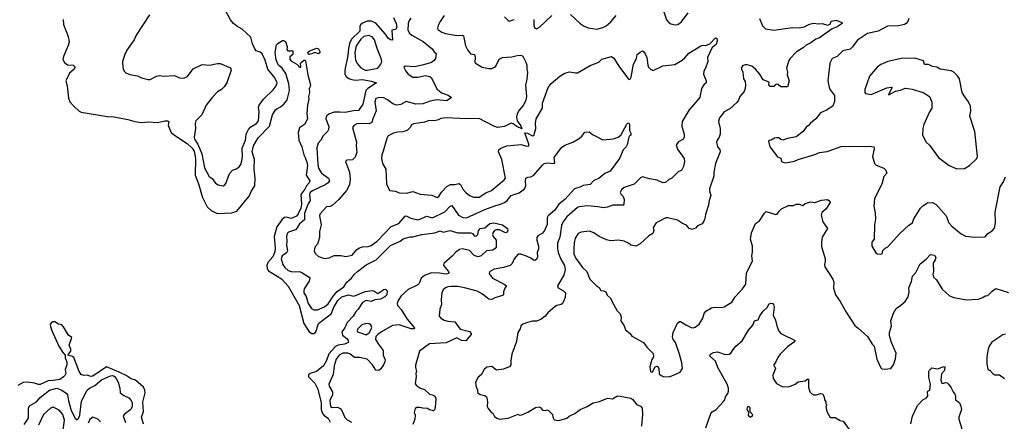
# Model space of a CAD drawing. Extents: x 2087054 to 2277909, y 548907 to 753496.
# Tile 233 of 256: x 2142673 to 2152793, y 668643 to 672774. Entities that reach past the tile are written whole.
import ezdxf

# ---------------------------------------------------------------- set-up
doc = ezdxf.new("R2010")
doc.units = 0

msp = doc.modelspace()

# ---------------------------------------------------------------- linework, layer by layer
at = {"layer": '0CON20XD'}
for points in [[(2144006, 672824), (2143869, 672615), (2143849, 672565), (2143775, 672461), (2143754, 672416), (2143731, 672345), (2143731, 672325), (2143738, 672265), (2143750, 672240), (2143765, 672226), (2143805, 672210), (2143884, 672196), (2143924, 672174), (2143995, 672158), (2144015, 672160), (2144078, 672192), (2144115, 672201), (2144155, 672194), (2144265, 672199), (2144317, 672177), (2144345, 672172), (2144367, 672175), (2144399, 672191), (2144455, 672269), (2144547, 672313), (2144625, 672307), (2144707, 672323), (2144735, 672322), (2144839, 672279), (2144847, 672255), (2144803, 672125), (2144775, 672082), (2144748, 672055), (2144705, 672032), (2144652, 671975), (2144591, 671895), (2144545, 671794), (2144484, 671735), (2144477, 671705), (2144480, 671655), (2144466, 671565), (2144471, 671545), (2144505, 671495), (2144546, 671395), (2144571, 671251), (2144621, 671161), (2144650, 671140), (2144685, 671094), (2144714, 671074), (2144765, 671064), (2144780, 671075), (2144795, 671097), (2144818, 671165), (2144834, 671195), (2144861, 671225), (2144895, 671236), (2144929, 671261), (2144946, 671284), (2144958, 671322), (2144964, 671366), (2144959, 671451), (2144995, 671535), (2145001, 671595), (2145026, 671644), (2145049, 671671), (2145106, 671705), (2145127, 671733), (2145134, 671825), (2145128, 671875), (2145134, 671895), (2145178, 671955), (2145278, 672052), (2145309, 672095), (2145318, 672125), (2145296, 672175), (2145222, 672265), (2145195, 672358), (2145165, 672421), (2145145, 672439), (2145105, 672454), (2145090, 672475), (2145067, 672527), (2145048, 672595), (2144961, 672675), (2144905, 672706), (2144872, 672735), (2144841, 672771), (2144791, 672861)], [(2149266, 672935), (2149322, 672772), (2149344, 672744), (2149365, 672730), (2149415, 672720), (2149436, 672724), (2149475, 672753), (2149544, 672845)], [(2143121, 672775), (2143123, 672723), (2143172, 672602), (2143182, 672545), (2143173, 672507), (2143122, 672395), (2143116, 672365), (2143133, 672335), (2143165, 672311), (2143222, 672305), (2143243, 672285), (2143229, 672261), (2143186, 672224), (2143146, 672145), (2143160, 672095), (2143175, 671965), (2143188, 671928), (2143225, 671886), (2143283, 671833), (2143305, 671821), (2143575, 671777), (2143645, 671775), (2143785, 671746)], [(2146516, 672796), (2146543, 672735), (2146549, 672695), (2146537, 672673), (2146499, 672665), (2146506, 672564), (2146485, 672565), (2146459, 672585), (2146433, 672625), (2146335, 672738), (2146288, 672758), (2146245, 672758), (2146195, 672738), (2146175, 672721), (2146168, 672705), (2146170, 672655), (2146083, 672575), (2146062, 672528), (2146053, 672477)], [(2146692, 672788), (2146676, 672764), (2146666, 672735), (2146663, 672665), (2146678, 672635), (2146702, 672615), (2146820, 672550), (2146911, 672475), (2146932, 672442), (2146952, 672425), (2146947, 672375), (2146933, 672355), (2146907, 672335), (2146825, 672309), (2146735, 672290), (2146635, 672294), (2146621, 672285), (2146641, 672245), (2146666, 672215), (2146715, 672181), (2146765, 672181), (2146845, 672198), (2146890, 672190), (2146904, 672175), (2146961, 672061), (2147010, 672020), (2147077, 671997), (2147110, 671975), (2147065, 671938), (2146961, 671949), (2146893, 671937), (2146815, 671907), (2146745, 671906), (2146645, 671932), (2146589, 671901), (2146545, 671896), (2146507, 671907), (2146455, 671949), (2146415, 671969), (2146375, 671975), (2146335, 671964), (2146324, 671925), (2146337, 671835), (2146302, 671755), (2146292, 671715), (2146265, 671703), (2146185, 671707), (2146139, 671701), (2146107, 671685), (2146093, 671665), (2146134, 671515), (2146131, 671479), (2146139, 671411), (2146121, 671359)], [(2147036, 672815), (2146994, 672756), (2146974, 672715), (2146967, 672685), (2146972, 672672), (2147013, 672645), (2147051, 672631), (2147165, 672612), (2147224, 672614), (2147236, 672606), (2147256, 672505), (2147274, 672464), (2147305, 672423), (2147346, 672415), (2147353, 672385), (2147351, 672335), (2147358, 672325), (2147428, 672285), (2147495, 672272), (2147525, 672273), (2147552, 672285), (2147566, 672295), (2147602, 672368), (2147634, 672386), (2147730, 672390), (2147785, 672407), (2147825, 672408), (2147845, 672398), (2147876, 672336), (2147884, 672305), (2147884, 672265), (2147891, 672235), (2147885, 672160), (2147871, 672105), (2147881, 671985), (2147873, 671937), (2147849, 671891), (2147807, 671843), (2147786, 671804), (2147778, 671775), (2147785, 671735), (2147825, 671681), (2147835, 671650), (2147784, 671675), (2147745, 671703), (2147725, 671709), (2147655, 671674), (2147585, 671666), (2147545, 671678), (2147395, 671759), (2147265, 671755), (2147055, 671765), (2147002, 671758), (2146978, 671745), (2146935, 671734), (2146885, 671736), (2146835, 671719), (2146725, 671704), (2146704, 671695), (2146686, 671665), (2146655, 671633), (2146611, 671619), (2146555, 671616), (2146515, 671607), (2146462, 671578), (2146445, 671552), (2146410, 671420), (2146394, 671384), (2146391, 671345), (2146401, 671295), (2146436, 671236), (2146442, 671085), (2146475, 671018), (2146535, 671010), (2146575, 670992), (2146650, 670990), (2146715, 671006), (2146790, 670980), (2146908, 670968), (2146965, 670946), (2146981, 670955), (2147009, 671001), (2147062, 671058), (2147102, 671078), (2147145, 671080), (2147185, 671090), (2147205, 671080), (2147229, 671029), (2147260, 670995), (2147297, 670967), (2147340, 670950), (2147395, 670949), (2147465, 670993), (2147524, 671016), (2147651, 671125), (2147667, 671145), (2147628, 671335), (2147593, 671415), (2147598, 671435), (2147618, 671452), (2147680, 671475), (2147825, 671489), (2147885, 671474), (2147905, 671478), (2147907, 671495), (2147865, 671610), (2147893, 671605), (2147945, 671578), (2147958, 671582), (2147977, 671655), (2147976, 671705), (2147983, 671755), (2148048, 671865), (2148046, 671915), (2148104, 672075), (2148135, 672119), (2148225, 672194), (2148275, 672222), (2148324, 672236), (2148385, 672226), (2148405, 672228), (2148535, 672301), (2148624, 672336), (2148655, 672366), (2148754, 672396), (2148778, 672378), (2148837, 672287), (2148935, 672159), (2148947, 672163), (2148959, 672182), (2148982, 672315), (2149014, 672375), (2149021, 672415), (2149049, 672441), (2149075, 672452), (2149085, 672448), (2149102, 672422), (2149120, 672385), (2149128, 672305), (2149135, 672287), (2149157, 672265), (2149185, 672252), (2149285, 672299), (2149405, 672313), (2149482, 672358), (2149508, 672382), (2149552, 672428), (2149675, 672504), (2149695, 672510), (2149725, 672508), (2149766, 672524), (2149825, 672586), (2149837, 672585), (2149841, 672552), (2149833, 672517), (2149792, 672488), (2149744, 672385), (2149747, 672345), (2149723, 672275), (2149706, 672245), (2149701, 672215), (2149729, 672145), (2149730, 672125), (2149705, 672103), (2149680, 672065), (2149664, 671975), (2149555, 671846), (2149481, 671725), (2149477, 671675), (2149501, 671595), (2149503, 671565), (2149488, 671542), (2149445, 671516), (2149422, 671485), (2149435, 671442), (2149501, 671345), (2149506, 671315), (2149496, 671264), (2149475, 671222), (2149445, 671213), (2149376, 671144), (2149340, 671125), (2149312, 671098), (2149285, 671097), (2149224, 671124), (2149145, 671138), (2149075, 671158), (2149055, 671148), (2148987, 671083), (2148885, 671048), (2148857, 671023), (2148846, 670995), (2148854, 670975), (2148875, 670954), (2148887, 670925), (2148882, 670875), (2148874, 670866), (2148770, 670865), (2148715, 670844), (2148675, 670838), (2148615, 670850), (2148505, 670861), (2148425, 670850), (2148405, 670841), (2148295, 670746), (2148257, 670693), (2148243, 670657), (2148225, 670536), (2148201, 670475), (2148199, 670425), (2148209, 670379), (2148235, 670312), (2148274, 670245), (2148279, 670205), (2148265, 670145), (2148201, 670035), (2148209, 670015), (2148262, 669985), (2148282, 669965), (2148278, 669915), (2148263, 669875), (2148252, 669855), (2148237, 669843), (2148195, 669834), (2148176, 669824), (2148102, 669758), (2148075, 669726), (2148028, 669692), (2147985, 669672), (2147945, 669674), (2147891, 669659), (2147846, 669644), (2147824, 669626), (2147816, 669595), (2147794, 669556), (2147781, 669465), (2147731, 669335), (2147720, 669265), (2147721, 669225), (2147706, 669204), (2147687, 669197), (2147645, 669178), (2147575, 669170), (2147525, 669206), (2147475, 669200), (2147448, 669175), (2147415, 669120), (2147385, 669098), (2147358, 669045), (2147364, 668995), (2147379, 668969), (2147377, 668945), (2147381, 668935), (2147405, 668920), (2147455, 668908), (2147470, 668895), (2147476, 668885), (2147480, 668845), (2147477, 668797), (2147487, 668775), (2147515, 668740), (2147536, 668726), (2147552, 668692), (2147576, 668676), (2147605, 668667), (2147695, 668674), (2147795, 668718), (2147808, 668708), (2147835, 668710), (2147895, 668736), (2147975, 668784), (2148012, 668792), (2148027, 668787), (2148045, 668759), (2148075, 668754), (2148095, 668760), (2148108, 668755), (2148150, 668715), (2148152, 668685), (2148165, 668660), (2148215, 668653), (2148295, 668674), (2148320, 668695), (2148378, 668722), (2148435, 668764), (2148504, 668796), (2148566, 668834)], [(2147655, 672802), (2147692, 672765), (2147705, 672760), (2147755, 672776)], [(2147958, 672775), (2147956, 672715), (2147965, 672693), (2147985, 672681), (2148017, 672695), (2148144, 672816)], [(2148335, 672828), (2148435, 672736), (2148475, 672706), (2148515, 672689), (2148606, 672676), (2148665, 672692), (2148700, 672710), (2148748, 672752), (2148805, 672818)], [(2150278, 672785), (2150309, 672709), (2150338, 672678), (2150425, 672666), (2150615, 672693), (2150685, 672689), (2150735, 672701), (2150785, 672725), (2150828, 672738), (2150885, 672730), (2150920, 672735), (2150975, 672718), (2151002, 672728), (2151015, 672757), (2151065, 672767), (2151122, 672745), (2151128, 672735), (2151075, 672701), (2151025, 672680), (2150895, 672588), (2150856, 672574), (2150805, 672534), (2150755, 672511), (2150726, 672485), (2150658, 672442), (2150593, 672375), (2150579, 672355), (2150556, 672275), (2150564, 672235), (2150562, 672205), (2150581, 672145), (2150566, 672084), (2150495, 672082), (2150467, 672107), (2150455, 672111), (2150438, 672105), (2150425, 672087), (2150386, 672086), (2150374, 672104), (2150375, 672130), (2150314, 672154), (2150281, 672215), (2150237, 672265), (2150198, 672295), (2150151, 672309), (2150129, 672311), (2150106, 672304), (2150088, 672275), (2150104, 672235), (2150114, 672165), (2150128, 672138), (2150134, 672105), (2150130, 672065), (2150118, 672035), (2150074, 671985), (2150061, 671945), (2150045, 671921), (2149971, 671858), (2149914, 671826), (2149866, 671765), (2149857, 671725), (2149874, 671655), (2149871, 671595), (2149863, 671565), (2149841, 671535), (2149836, 671515), (2149844, 671465), (2149868, 671438), (2149872, 671415), (2149826, 671295), (2149809, 671205), (2149809, 671165), (2149764, 671035), (2149762, 671015), (2149778, 670965), (2149761, 670915), (2149754, 670865), (2149721, 670769), (2149715, 670728), (2149705, 670700), (2149686, 670675), (2149640, 670655), (2149619, 670631), (2149585, 670616), (2149555, 670626), (2149525, 670661), (2149487, 670677), (2149433, 670713), (2149335, 670737), (2149314, 670736), (2149215, 670686), (2149185, 670638), (2149191, 670605), (2149182, 670575), (2149138, 670552), (2149052, 670468), (2149005, 670444), (2148956, 670456), (2148932, 670475), (2148885, 670496), (2148824, 670506), (2148745, 670501), (2148705, 670510), (2148630, 670545), (2148575, 670580), (2148528, 670598), (2148445, 670589), (2148414, 670575), (2148383, 670527), (2148371, 670479), (2148368, 670415), (2148370, 670365), (2148386, 670325), (2148456, 670226), (2148503, 670183), (2148534, 670104), (2148599, 670039), (2148628, 670018), (2148645, 669988), (2148676, 669986), (2148696, 669976), (2148711, 669941), (2148750, 669905), (2148762, 669872), (2148815, 669780), (2148845, 669748), (2148854, 669715), (2148851, 669675), (2148886, 669626), (2148900, 669585), (2148946, 669546), (2148965, 669518), (2149083, 669453), (2149118, 669405), (2149185, 669340), (2149187, 669305), (2149171, 669279), (2149149, 669205), (2149155, 669154), (2149165, 669149), (2149177, 669153), (2149205, 669203), (2149225, 669210), (2149235, 669202), (2149241, 669185), (2149245, 669132), (2149265, 669113), (2149295, 669102), (2149356, 669104), (2149375, 669111), (2149462, 669148), (2149484, 669185), (2149479, 669245), (2149456, 669335), (2149415, 669453), (2149388, 669485), (2149382, 669512), (2149388, 669555), (2149435, 669651), (2149455, 669669), (2149465, 669671), (2149525, 669631), (2149575, 669609), (2149595, 669606), (2149615, 669611), (2149656, 669644), (2149675, 669669), (2149694, 669705), (2149708, 669752), (2149725, 669777), (2149785, 669810), (2149812, 669818), (2149885, 669814), (2149915, 669822), (2149991, 669869), (2150027, 669923), (2150102, 670005), (2150136, 670055), (2150144, 670166), (2150206, 670295), (2150198, 670345), (2150204, 670384), (2150204, 670445), (2150183, 670517), (2150195, 670582), (2150235, 670677), (2150276, 670704), (2150328, 670785), (2150345, 670800), (2150445, 670770), (2150458, 670775), (2150478, 670805), (2150503, 670827), (2150575, 670864), (2150625, 670863), (2150654, 670876), (2150685, 670877), (2150723, 670863), (2150746, 670884), (2150805, 670901), (2150845, 670892), (2150915, 670916), (2150975, 670923), (2150999, 670909), (2151002, 670895), (2150960, 670825), (2150919, 670791), (2150911, 670765), (2150928, 670695), (2150977, 670625), (2150922, 670538), (2150914, 670484), (2150915, 670440), (2150953, 670313), (2150953, 670287), (2150944, 670255), (2150947, 670233), (2151030, 670105), (2151040, 670075), (2151036, 670014), (2151058, 669945), (2151106, 669875), (2151166, 669765), (2151255, 669627), (2151292, 669602), (2151386, 669515), (2151435, 669438), (2151457, 669415), (2151483, 669283), (2151523, 669193), (2151533, 669183), (2151565, 669178), (2151625, 669188), (2151653, 669225), (2151676, 669285), (2151681, 669345), (2151634, 669455), (2151614, 669524), (2151614, 669555), (2151633, 669625), (2151628, 669675), (2151653, 669755), (2151682, 669805), (2151728, 669838), (2151775, 669876), (2151806, 669924), (2151816, 669975), (2151813, 670017), (2151839, 670081), (2151850, 670135), (2151885, 670172), (2151928, 670262), (2151989, 670311), (2152035, 670360), (2152075, 670352), (2152088, 670328), (2152084, 670305), (2152062, 670268), (2152066, 670185), (2152060, 670155), (2152066, 670126), (2152095, 670098), (2152155, 670003), (2152228, 669935), (2152275, 669916), (2152405, 669894), (2152525, 669900), (2152572, 669915), (2152595, 669933), (2152625, 669938), (2152668, 669982), (2152705, 670008), (2152837, 669967)], [(2151810, 672785), (2151801, 672755), (2151785, 672733), (2151767, 672723), (2151705, 672712), (2151592, 672708), (2151495, 672656), (2151388, 672632), (2151285, 672564), (2151250, 672520)], [(2143785, 671746), (2143855, 671727), (2143925, 671718), (2143995, 671722), (2144093, 671717), (2144166, 671734), (2144194, 671734), (2144205, 671728), (2144198, 671685), (2144230, 671615), (2144266, 671585), (2144395, 671502), (2144445, 671452), (2144465, 671420), (2144480, 671345), (2144476, 671175), (2144512, 671085), (2144552, 670945), (2144599, 670849), (2144640, 670810), (2144702, 670782), (2144853, 670787), (2144905, 670805), (2145031, 670959), (2145053, 671007), (2145090, 671065), (2145094, 671145), (2145082, 671235), (2145086, 671335), (2145062, 671415), (2145075, 671475), (2145125, 671558), (2145241, 671679), (2145273, 671795), (2145304, 671845), (2145315, 671858), (2145355, 671876), (2145385, 671900), (2145419, 671941), (2145427, 671963), (2145447, 672045), (2145441, 672115), (2145410, 672220), (2145371, 672275), (2145332, 672305), (2145325, 672318), (2145310, 672360), (2145299, 672435), (2145313, 672515), (2145325, 672530), (2145375, 672558), (2145385, 672560), (2145405, 672550), (2145422, 672495), (2145418, 672468), (2145430, 672455), (2145465, 672452), (2145475, 672458), (2145482, 672452), (2145480, 672415), (2145448, 672392), (2145448, 672368), (2145461, 672351), (2145522, 672315), (2145555, 672280), (2145562, 672288), (2145560, 672325), (2145567, 672335), (2145593, 672357), (2145605, 672359), (2145610, 672350), (2145634, 672205), (2145661, 672105), (2145660, 672085), (2145650, 672065), (2145653, 672025), (2145643, 671985), (2145646, 671955), (2145630, 671895), (2145625, 671805), (2145630, 671755), (2145601, 671695), (2145549, 671661), (2145536, 671614), (2145543, 671533), (2145572, 671465), (2145592, 671385), (2145606, 671356), (2145625, 671309), (2145632, 671275), (2145618, 671175), (2145655, 671115), (2145647, 671095), (2145620, 671065), (2145605, 671031), (2145562, 670975), (2145571, 670875), (2145564, 670835), (2145535, 670776), (2145517, 670753), (2145465, 670729), (2145415, 670743), (2145395, 670741), (2145366, 670715), (2145315, 670642), (2145289, 670545), (2145300, 670425), (2145295, 670385), (2145275, 670336), (2145224, 670275), (2145213, 670245), (2145216, 670215), (2145231, 670191), (2145365, 670107), (2145433, 670033), (2145544, 669835), (2145595, 669648), (2145648, 669565), (2145676, 669546), (2145695, 669547), (2145717, 669563), (2145745, 669650), (2145878, 669752), (2145895, 669802), (2145943, 669885), (2145985, 669923), (2146053, 669943), (2146109, 669931), (2146225, 669980), (2146295, 669987), (2146314, 669984), (2146355, 669958), (2146415, 670000), (2146432, 670002), (2146449, 669985), (2146445, 669945), (2146427, 669925), (2146381, 669899), (2146325, 669894), (2146285, 669876), (2146235, 669885), (2146195, 669864), (2146151, 669795), (2146124, 669766), (2146102, 669725), (2146040, 669660), (2146014, 669605), (2145985, 669565), (2145990, 669530), (2146036, 669495), (2146049, 669475), (2146052, 669455), (2146011, 669435), (2145945, 669426), (2145919, 669411), (2145852, 669338), (2145825, 669270), (2145794, 669215), (2145725, 669156), (2145657, 669135), (2145640, 669120), (2145641, 669101), (2145706, 669036), (2145738, 668975), (2145773, 668835), (2145770, 668765), (2145784, 668724), (2145805, 668701), (2145845, 668675), (2145865, 668635)], [(2146225, 672254), (2146245, 672255), (2146355, 672276), (2146386, 672315), (2146396, 672345), (2146390, 672375), (2146346, 672476), (2146321, 672565), (2146295, 672598), (2146262, 672612), (2146209, 672601), (2146178, 672575), (2146131, 672505), (2146117, 672435), (2146125, 672356), (2146145, 672318), (2146175, 672283), (2146225, 672254)], [(2146053, 672477), (2146045, 672405), (2146015, 672255), (2146015, 672215), (2146030, 672190), (2146055, 672169), (2146087, 672157), (2146125, 672152), (2146195, 672158), (2146285, 672143), (2146342, 672125), (2146253, 672067), (2146232, 672045), (2146199, 671905), (2146155, 671838), (2146105, 671836), (2146018, 671818), (2145964, 671824), (2145905, 671821), (2145859, 671805), (2145828, 671785), (2145820, 671755), (2145849, 671675), (2145846, 671644), (2145838, 671625), (2145791, 671579), (2145769, 671535), (2145742, 671505), (2145728, 671455), (2145736, 671285), (2145745, 671245), (2145775, 671195), (2145846, 671145), (2145856, 671115), (2145844, 671096), (2145812, 671075), (2145682, 671015), (2145659, 670995), (2145653, 670975), (2145659, 670915), (2145639, 670881), (2145599, 670785), (2145599, 670715), (2145549, 670675), (2145525, 670632), (2145507, 670613), (2145435, 670587), (2145423, 670575), (2145414, 670545), (2145419, 670495), (2145414, 670455), (2145425, 670395), (2145414, 670376), (2145372, 670345), (2145361, 670315), (2145378, 670255), (2145398, 670225), (2145431, 670195), (2145475, 670180), (2145545, 670185), (2145574, 670174), (2145647, 670127), (2145655, 670117), (2145649, 670085), (2145598, 670005), (2145592, 669985), (2145594, 669966), (2145616, 669926), (2145639, 669855), (2145673, 669803), (2145695, 669789), (2145735, 669789), (2145805, 669819), (2145845, 669852), (2145897, 669933), (2145935, 669978), (2146005, 670026), (2146036, 670075), (2146085, 670117), (2146114, 670155), (2146146, 670184), (2146235, 670253), (2146337, 670305), (2146485, 670451), (2146583, 670497), (2146615, 670521), (2146685, 670539), (2146715, 670542), (2146805, 670565), (2146941, 670581), (2146995, 670601), (2147025, 670588), (2147095, 670606), (2147175, 670582), (2147311, 670581), (2147328, 670575), (2147345, 670551), (2147365, 670547), (2147383, 670565), (2147389, 670601), (2147405, 670625), (2147455, 670634), (2147505, 670678), (2147548, 670685), (2147637, 670665), (2147686, 670626), (2147691, 670605), (2147682, 670588), (2147665, 670582), (2147605, 670612), (2147575, 670614), (2147554, 670606), (2147538, 670585), (2147533, 670565), (2147538, 670545), (2147570, 670505), (2147572, 670435), (2147561, 670419), (2147535, 670405), (2147472, 670398), (2147416, 670344), (2147385, 670334), (2147345, 670350), (2147295, 670399), (2147225, 670418), (2147195, 670410), (2147155, 670383), (2147119, 670341), (2147031, 670265), (2147029, 670245), (2147080, 670185), (2147084, 670175), (2147079, 670165), (2147055, 670155), (2146988, 670168), (2146905, 670170), (2146835, 670143), (2146798, 670115), (2146778, 670062), (2146765, 670046), (2146665, 669998), (2146595, 669935), (2146564, 669885), (2146554, 669855), (2146556, 669835), (2146594, 669794), (2146657, 669695), (2146731, 669605), (2146725, 669594), (2146696, 669596), (2146575, 669637), (2146505, 669628), (2146391, 669565), (2146353, 669537), (2146335, 669515), (2146331, 669485), (2146367, 669425), (2146410, 669370), (2146409, 669325), (2146429, 669275), (2146427, 669255), (2146412, 669225), (2146385, 669182), (2146365, 669166), (2146335, 669168), (2146301, 669225), (2146245, 669281), (2146165, 669301), (2146115, 669300), (2146065, 669338), (2146045, 669345), (2145995, 669344), (2145955, 669325), (2145927, 669283), (2145906, 669215), (2145895, 669125), (2145852, 669025), (2145855, 669005), (2145887, 668945), (2145888, 668915), (2145861, 668859), (2145866, 668796), (2145885, 668787), (2145938, 668788), (2145966, 668776), (2145985, 668755), (2146015, 668681), (2146039, 668659), (2146085, 668636)], [(2145647, 672417), (2145630, 672435), (2145649, 672451), (2145725, 672482), (2145743, 672473), (2145758, 672445), (2145757, 672433), (2145745, 672423), (2145705, 672437), (2145675, 672422), (2145647, 672417)], [(2151250, 672520), (2151234, 672495), (2151208, 672472), (2151135, 672452), (2151075, 672395), (2151025, 672374), (2150998, 672325), (2150980, 672145), (2150995, 672063), (2151048, 671995), (2151047, 671933), (2151030, 671885), (2150965, 671844), (2150905, 671816), (2150855, 671753), (2150800, 671710), (2150782, 671685), (2150755, 671668), (2150727, 671625), (2150655, 671569), (2150565, 671552), (2150515, 671533), (2150495, 671540), (2150475, 671558), (2150455, 671560), (2150430, 671555), (2150397, 671533), (2150378, 671532), (2150370, 671525), (2150383, 671465), (2150462, 671362), (2150495, 671350), (2150502, 671315), (2150517, 671307), (2150545, 671302), (2150635, 671319), (2150674, 671336), (2150845, 671387), (2150895, 671409), (2150971, 671419), (2151115, 671468), (2151215, 671474), (2151365, 671468), (2151405, 671474), (2151452, 671465), (2151454, 671445), (2151438, 671365), (2151458, 671295), (2151475, 671278), (2151556, 671245), (2151576, 671225), (2151587, 671195), (2151555, 671162), (2151535, 671083), (2151459, 670935), (2151453, 670855), (2151467, 670787), (2151468, 670725), (2151458, 670665), (2151454, 670515), (2151433, 670485), (2151430, 670445), (2151472, 670375), (2151490, 670365), (2151519, 670361), (2151538, 670365), (2151545, 670400), (2151570, 670425), (2151595, 670438), (2151715, 670573), (2151810, 670660), (2151850, 670685), (2151864, 670725), (2151933, 670835), (2151955, 670859), (2152005, 670889), (2152055, 670894), (2152094, 670874), (2152197, 670755), (2152224, 670685), (2152255, 670649), (2152351, 670571), (2152395, 670549), (2152485, 670536), (2152595, 670542), (2152622, 670575), (2152667, 670603), (2152691, 670629), (2152701, 670685), (2152698, 670795), (2152749, 671055), (2152784, 671105), (2152805, 671158)], [(2152305, 671240), (2152385, 671243), (2152436, 671274), (2152512, 671345), (2152519, 671365), (2152490, 671625), (2152440, 671780), (2152449, 671835), (2152446, 671885), (2152425, 671930), (2152380, 671990), (2152361, 672025), (2152331, 672165), (2152313, 672195), (2152275, 672233), (2152248, 672248), (2152134, 672264), (2152100, 672285), (2152055, 672293), (2152015, 672312), (2151973, 672313), (2151961, 672351), (2151875, 672379), (2151734, 672374), (2151595, 672344), (2151525, 672314), (2151486, 672285), (2151470, 672265), (2151408, 672192), (2151359, 672055), (2151359, 672025), (2151365, 672014), (2151425, 672003), (2151585, 672073), (2151635, 672078), (2151640, 672075), (2151602, 672005), (2151605, 672000), (2151675, 672040), (2151725, 672049), (2151775, 672071), (2151845, 672060), (2151960, 672025), (2152023, 671983), (2152047, 671925), (2152047, 671865), (2152023, 671825), (2151967, 671695), (2151956, 671654), (2151952, 671585), (2151990, 671515), (2152025, 671482), (2152118, 671355), (2152225, 671274), (2152305, 671240)], [(2146121, 671359), (2146095, 671334), (2146035, 671328), (2146021, 671315), (2146062, 671205), (2146070, 671135), (2146062, 671075), (2146032, 671018), (2145954, 670926), (2145886, 670864), (2145865, 670854), (2145825, 670850), (2145759, 670775), (2145756, 670755), (2145771, 670665), (2145756, 670595), (2145756, 670534), (2145734, 670466), (2145708, 670435), (2145700, 670395), (2145714, 670365), (2145745, 670339), (2145805, 670318), (2145855, 670324), (2145905, 670347), (2145975, 670348), (2146025, 670337), (2146089, 670351), (2146140, 670410), (2146165, 670428), (2146195, 670438), (2146255, 670442), (2146287, 670453), (2146348, 670495), (2146492, 670648), (2146571, 670679), (2146635, 670752), (2146645, 670755), (2146695, 670731), (2146764, 670716), (2146795, 670724), (2146855, 670753), (2146915, 670735), (2147043, 670797), (2147095, 670852), (2147115, 670862), (2147184, 670764), (2147229, 670739), (2147265, 670735), (2147455, 670821), (2147555, 670860), (2147615, 670876), (2147655, 670895), (2147682, 670915), (2147725, 670964), (2147807, 670993), (2147861, 671035), (2147874, 671065), (2147871, 671115), (2147876, 671144), (2147895, 671154), (2147925, 671158), (2147958, 671175), (2148045, 671279), (2148065, 671294), (2148097, 671303), (2148165, 671296), (2148172, 671305), (2148166, 671355), (2148242, 671458), (2148275, 671484), (2148360, 671515), (2148425, 671553), (2148450, 671575), (2148482, 671618), (2148525, 671620), (2148562, 671592), (2148665, 671537), (2148775, 671549), (2148825, 671566), (2148853, 671587), (2148915, 671699), (2148925, 671711), (2148935, 671712), (2148941, 671695), (2148940, 671635), (2148956, 671605), (2148954, 671586), (2148942, 671578), (2148933, 671567), (2148916, 671485), (2148906, 671465), (2148874, 671436), (2148837, 671345), (2148741, 671215), (2148688, 671192), (2148625, 671139), (2148575, 671119), (2148535, 671079), (2148465, 671069), (2148441, 671055), (2148376, 671034), (2148275, 670925), (2148216, 670875), (2148172, 670815), (2148104, 670755), (2148094, 670735), (2148094, 670666), (2148066, 670604), (2148045, 670579), (2147999, 670551), (2147989, 670535), (2147990, 670505), (2148006, 670445), (2148006, 670415), (2147992, 670378), (2147996, 670335), (2147985, 670308), (2147968, 670298), (2147955, 670300), (2147935, 670317), (2147881, 670341), (2147825, 670361), (2147795, 670362), (2147756, 670315), (2147736, 670265), (2147715, 670246), (2147646, 670224), (2147551, 670209), (2147501, 670179), (2147498, 670165), (2147502, 670155), (2147534, 670115), (2147652, 670055), (2147678, 670035), (2147658, 670012), (2147646, 669975), (2147645, 669950), (2147635, 669938), (2147558, 669912), (2147525, 669895), (2147495, 669900), (2147431, 669951), (2147375, 669981), (2147245, 670017), (2147175, 670029), (2147105, 670031), (2147075, 670027), (2147049, 670015), (2147026, 669995), (2147012, 669965), (2147004, 669894), (2147010, 669845), (2146990, 669795), (2146986, 669726), (2147002, 669705), (2147036, 669685), (2147075, 669673), (2147144, 669665), (2147201, 669591), (2147295, 669566), (2147313, 669545), (2147314, 669535), (2147258, 669472), (2147215, 669474), (2147165, 669501), (2147055, 669451), (2146885, 669440), (2146784, 669365), (2146741, 669219), (2146740, 669195), (2146750, 669155), (2146744, 669134), (2146747, 669105), (2146738, 669028), (2146751, 669011), (2146794, 668984), (2146835, 668972), (2146884, 668924), (2146925, 668912), (2146945, 668897), (2146950, 668875), (2146942, 668785), (2146935, 668760), (2146925, 668752), (2146885, 668762), (2146866, 668776), (2146815, 668777), (2146784, 668784), (2146755, 668784), (2146738, 668775), (2146733, 668763), (2146729, 668735), (2146737, 668705), (2146734, 668665), (2146715, 668612)], [(2149724, 668575), (2149778, 668725), (2149790, 668740), (2149831, 668765), (2149905, 668842), (2149919, 668865), (2149926, 668895), (2149951, 668928), (2149958, 668952), (2149957, 668985), (2149944, 669025), (2149849, 669195), (2149825, 669263), (2149765, 669312), (2149772, 669335), (2149805, 669352), (2149845, 669359), (2149925, 669331), (2149965, 669334), (2149982, 669345), (2150005, 669382), (2150035, 669417), (2150099, 669471), (2150165, 669582), (2150207, 669633), (2150225, 669678), (2150263, 669687), (2150281, 669729), (2150313, 669777), (2150354, 669815), (2150375, 669851), (2150395, 669860), (2150415, 669856), (2150422, 669845), (2150426, 669816), (2150416, 669735), (2150440, 669685), (2150454, 669625), (2150475, 669570), (2150495, 669547), (2150522, 669532), (2150643, 669475), (2150627, 669453), (2150565, 669409), (2150490, 669335), (2150465, 669300), (2150446, 669254), (2150424, 669225), (2150423, 669215), (2150436, 669205), (2150441, 669185), (2150413, 669117), (2150416, 669085), (2150452, 669032), (2150515, 668998), (2150585, 669003), (2150644, 669026), (2150675, 669048), (2150745, 669061), (2150775, 669080), (2150782, 669075), (2150780, 668995), (2150795, 668945), (2150814, 668925), (2150835, 668917), (2150864, 668916), (2150905, 668931), (2150926, 668926), (2150940, 668895), (2150944, 668864), (2150960, 668845), (2150960, 668825), (2150970, 668805), (2150960, 668795), (2150969, 668745), (2151004, 668684), (2151055, 668682), (2151105, 668653), (2151136, 668646), (2151198, 668558)], [(2143946, 668615), (2143924, 668685), (2143944, 668745), (2143939, 668839), (2143964, 668935), (2143961, 668965), (2143945, 668995), (2143865, 669068), (2143819, 669079), (2143766, 669115), (2143695, 669150), (2143565, 669202), (2143425, 669106), (2143405, 669105), (2143365, 669117), (2143330, 669115), (2143306, 669125), (2143283, 669155), (2143228, 669298), (2143215, 669311), (2143172, 669325), (2143174, 669335), (2143200, 669365), (2143199, 669385), (2143182, 669425), (2143209, 669505), (2143175, 669528), (2143123, 669615), (2143105, 669634), (2143073, 669643), (2143035, 669667), (2143014, 669666), (2142995, 669655), (2142988, 669632), (2143000, 669585), (2143075, 669415), (2143115, 669351), (2143139, 669325), (2143141, 669295), (2143158, 669255), (2143157, 669223), (2143141, 669175), (2143146, 669135), (2143138, 669115), (2143125, 669102), (2143085, 669075), (2143017, 669063), (2142965, 669061), (2142885, 669022), (2142865, 669022), (2142825, 669037), (2142755, 669046), (2142709, 669041), (2142655, 669012)], [(2146235, 669534), (2146266, 669554), (2146294, 669605), (2146282, 669635), (2146266, 669646), (2146235, 669650), (2146191, 669635), (2146148, 669595), (2146141, 669575), (2146146, 669565), (2146164, 669555), (2146235, 669534)], [(2152805, 669539), (2152778, 669532), (2152665, 669456), (2152636, 669415), (2152626, 669385), (2152613, 669305), (2152613, 669235), (2152625, 669180), (2152635, 669170), (2152645, 669170), (2152674, 669134), (2152695, 669123), (2152745, 669121), (2152794, 669084)], [(2151833, 668617), (2151849, 668695), (2151901, 668805), (2151955, 668863), (2151992, 668885), (2152008, 668905), (2152003, 668945), (2152008, 668955), (2152027, 668965), (2152034, 669025), (2152016, 669095), (2152016, 669155), (2152025, 669170), (2152048, 669192), (2152105, 669184), (2152175, 669207), (2152183, 669203), (2152179, 669165), (2152148, 669132), (2152139, 669065), (2152150, 669035), (2152162, 669032), (2152187, 669043), (2152205, 669039), (2152220, 669025), (2152248, 668988), (2152267, 668945), (2152285, 668922), (2152292, 668905), (2152290, 668865), (2152328, 668838), (2152344, 668814), (2152354, 668766), (2152327, 668685), (2152327, 668665), (2152356, 668565)], [(2142720, 668610), (2142764, 668675), (2142763, 668777), (2142775, 668804), (2142845, 668845), (2142882, 668888), (2142981, 668965), (2143055, 668983), (2143105, 668965), (2143152, 668932), (2143166, 668916), (2143175, 668855), (2143203, 668755), (2143245, 668676), (2143265, 668660), (2143278, 668672), (2143290, 668705), (2143308, 668852), (2143366, 668964), (2143389, 668985), (2143445, 669013), (2143515, 669071), (2143605, 669111), (2143625, 669113), (2143645, 669106), (2143666, 669085), (2143686, 669045), (2143703, 668985), (2143706, 668935), (2143745, 668908), (2143796, 668886), (2143818, 668858), (2143828, 668835), (2143828, 668795), (2143815, 668766), (2143747, 668715), (2143736, 668695), (2143760, 668630)], [(2148566, 668834), (2148634, 668846), (2148715, 668880), (2148765, 668876), (2148816, 668904), (2148845, 668903), (2148955, 668882), (2148975, 668868), (2149014, 668815), (2149055, 668800), (2149070, 668780), (2149074, 668715), (2149064, 668595)], [(2143120, 668555), (2143135, 668655), (2143115, 668712), (2143078, 668758), (2143018, 668788), (2142990, 668780), (2142918, 668715), (2142868, 668602)], [(2150185, 668684), (2150165, 668700), (2150168, 668738), (2150151, 668765), (2150155, 668787), (2150165, 668800), (2150177, 668785), (2150179, 668745), (2150205, 668715), (2150203, 668695), (2150185, 668684)], [(2143505, 668639), (2143476, 668666), (2143425, 668687), (2143395, 668662), (2143376, 668625)]]:
    msp.add_lwpolyline(points, dxfattribs=at)

doc.saveas('drawing.dxf')
